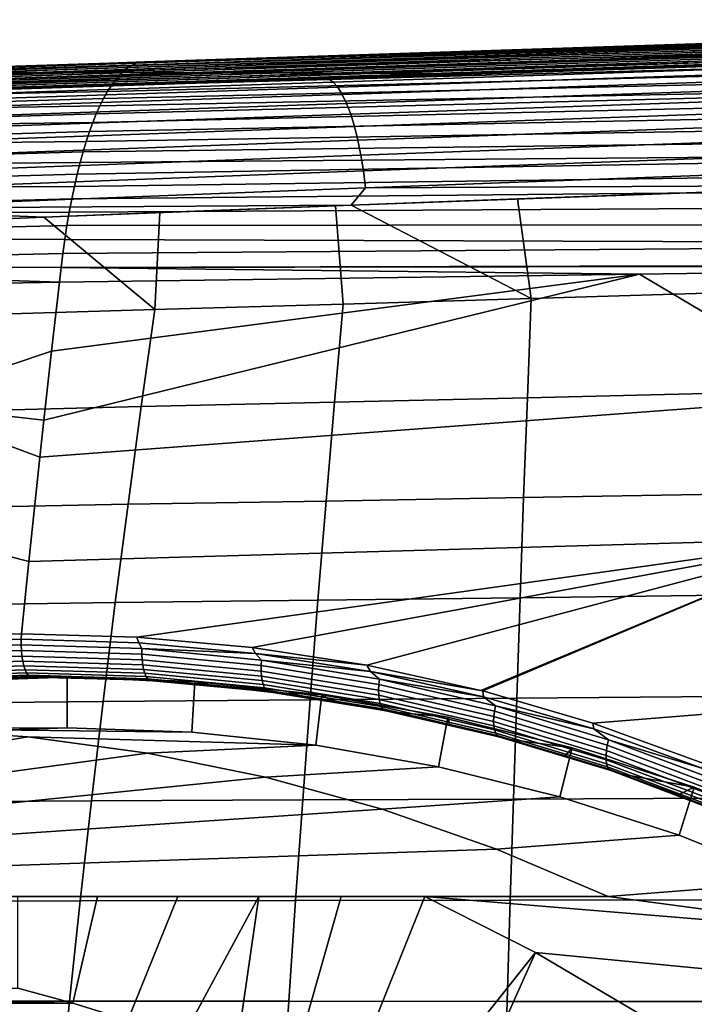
# Model space of a CAD drawing. Header units: metres. Extents: x -167 to 28, y -50 to 27.
# Tile 29 of 256: x -149.2 to -145.21, y 10.36 to 16.19. Entities that reach past the tile are written whole.
import ezdxf

# ---------------------------------------------------------------- set-up
doc = ezdxf.new("R2010")
doc.units = ezdxf.units.M
doc.layers.add('solid_12_065_011_XXX', color=7, linetype='CONTINUOUS')

msp = doc.modelspace()

# ---------------------------------------------------------------- linework, layer by layer
at = {"layer": 'solid_12_065_011_XXX'}
for points in [[(-140.833984, 16.138966, 109.016129), (-148.562134, 15.910479, 111.323936), (-148.537399, 15.925727, 111.412346), (-140.799576, 16.164822, 109.138725)], [(-140.799576, 16.164822, 109.138725), (-148.537399, 15.925727, 111.412346), (-148.512695, 15.93651, 111.500732), (-140.764908, 16.183367, 109.262543)], [(-140.764908, 16.183367, 109.262543), (-148.512695, 15.93651, 111.500732), (-148.488159, 15.942846, 111.588661), (-140.730072, 16.194468, 109.387184)], [(-148.488159, 15.942846, 111.588661), (-148.464096, 15.944789, 111.676048), (-141.572449, 16.169403, 109.756256), (-140.730072, 16.194468, 109.387184)], [(-141.572449, 16.169403, 109.756256), (-148.464096, 15.944789, 111.676048), (-143.348389, 16.102562, 111.08419)], [(-148.464096, 15.944789, 111.676048), (-150.332947, 15.8736, 113.150253), (-149.71019, 15.883651, 113.92746), (-143.348389, 16.102562, 111.08419)], [(-142.41777, 16.122667, 111.776253), (-149.71019, 15.883651, 113.92746), (-149.415955, 15.882935, 114.801804), (-142.145447, 16.121191, 112.662994)], [(-143.348389, 16.102562, 111.08419), (-149.71019, 15.883651, 113.92746), (-142.41777, 16.122667, 111.776253)], [(-142.145447, 16.121191, 112.662994), (-149.415955, 15.882935, 114.801804), (-149.121521, 15.882225, 115.676041), (-141.87294, 16.119719, 113.549644)], [(-141.87294, 16.119719, 113.549644), (-149.121521, 15.882225, 115.676041), (-148.82692, 15.881523, 116.550171), (-141.600235, 16.118252, 114.436195)], [(-141.600235, 16.118252, 114.436195), (-148.82692, 15.881523, 116.550171), (-148.532104, 15.880829, 117.424194), (-141.327362, 16.116787, 115.322655)], [(-140.90152, 16.065847, 108.776192), (-148.63559, 15.8382, 111.062096), (-148.611359, 15.866639, 111.148384), (-140.867996, 16.105928, 108.895149)], [(-140.867996, 16.105928, 108.895149), (-148.611359, 15.866639, 111.148384), (-148.586838, 15.890758, 111.235779)], [(-140.867996, 16.105928, 108.895149), (-148.586838, 15.890758, 111.235779), (-148.562134, 15.910479, 111.323936), (-140.833984, 16.138966, 109.016129)], [(-141.327362, 16.116787, 115.322655), (-148.532104, 15.880829, 117.424194), (-148.237869, 15.880117, 118.29834), (-141.054993, 16.115303, 116.209221)], [(-141.054993, 16.115303, 116.209221), (-148.237869, 15.880117, 118.29834), (-147.943848, 15.879401, 119.172501), (-140.782822, 16.113813, 117.095795)], [(-140.782822, 16.113813, 117.095795), (-147.943848, 15.879401, 119.172501), (-147.649628, 15.878692, 120.046547), (-140.510452, 16.112328, 117.982269)], [(-140.510452, 16.112328, 117.982269), (-147.649628, 15.878692, 120.046547), (-147.355209, 15.877991, 120.920486), (-140.237885, 16.110846, 118.868637)], [(-140.237885, 16.110846, 118.868637), (-147.355209, 15.877991, 120.920486), (-147.060593, 15.877298, 121.794319), (-139.965118, 16.109369, 119.754913)], [(-139.965118, 16.109369, 119.754913), (-147.060593, 15.877298, 121.794319), (-146.765778, 15.876613, 122.668045), (-139.692154, 16.107899, 120.641083)], [(-140.188477, 16.085388, 121.366035), (-139.692154, 16.107899, 120.641083), (-146.765778, 15.876613, 122.668045)], [(-140.934418, 16.018852, 108.659637), (-148.659454, 15.805562, 110.97728), (-148.63559, 15.8382, 111.062096), (-140.90152, 16.065847, 108.776192)], [(-144.258209, 15.952568, 122.509544), (-140.188477, 16.085388, 121.366035), (-146.765778, 15.876613, 122.668045)], [(-140.966614, 15.965076, 108.545891), (-148.682816, 15.768892, 110.894341), (-148.659454, 15.805562, 110.97728), (-140.934418, 16.018852, 108.659637)], [(-151.615982, 15.810611, 112.212982), (-151.566132, 15.83652, 112.3815), (-148.537399, 15.925727, 111.412346), (-148.562134, 15.910479, 111.323936)], [(-151.566132, 15.83652, 112.3815), (-151.505768, 15.845383, 112.548683), (-148.488159, 15.942846, 111.588661), (-148.512695, 15.93651, 111.500732)], [(-151.566132, 15.83652, 112.3815), (-148.512695, 15.93651, 111.500732), (-148.537399, 15.925727, 111.412346)], [(-148.488159, 15.942846, 111.588661), (-151.505768, 15.845383, 112.548683), (-151.255875, 15.85357, 112.475098)], [(-148.488159, 15.942846, 111.588661), (-151.255875, 15.85357, 112.475098), (-150.332947, 15.8736, 113.150253), (-148.464096, 15.944789, 111.676048)], [(-140.997971, 15.904655, 108.435349), (-148.705612, 15.728335, 110.81353), (-148.682816, 15.768892, 110.894341), (-140.966614, 15.965076, 108.545891)], [(-147.458115, 15.848232, 123.399513), (-144.258209, 15.952568, 122.509544), (-146.765778, 15.876613, 122.668045)], [(-144.229935, 15.946314, 122.609451), (-144.258209, 15.952568, 122.509544), (-147.458115, 15.848232, 123.399513), (-147.374374, 15.843615, 123.485542)], [(-147.346283, 15.824944, 123.585365), (-144.201675, 15.928127, 122.707893), (-144.229935, 15.946314, 122.609451), (-147.374374, 15.843615, 123.485542)], [(-147.318604, 15.794289, 123.682289), (-144.173828, 15.898252, 122.803558), (-144.201675, 15.928127, 122.707893), (-147.346283, 15.824944, 123.585365)], [(-149.415955, 15.882935, 114.801804), (-156.669785, 15.644964, 116.958778), (-156.356293, 15.644938, 117.820175), (-149.121521, 15.882225, 115.676041)], [(-149.121521, 15.882225, 115.676041), (-156.356293, 15.644938, 117.820175), (-156.044388, 15.644916, 118.677208), (-148.82692, 15.881523, 116.550171)], [(-148.82692, 15.881523, 116.550171), (-156.044388, 15.644916, 118.677208), (-155.734085, 15.644898, 119.529793), (-148.532104, 15.880829, 117.424194)], [(-148.532104, 15.880829, 117.424194), (-155.734085, 15.644898, 119.529793), (-155.624268, 15.644894, 119.831551), (-148.237869, 15.880117, 118.29834)], [(-155.624268, 15.644894, 119.831551), (-155.41925, 15.644886, 120.394844), (-148.237869, 15.880117, 118.29834)], [(-148.237869, 15.880117, 118.29834), (-155.41925, 15.644886, 120.394844), (-155.102585, 15.644877, 121.264908), (-147.943848, 15.879401, 119.172501)], [(-147.943848, 15.879401, 119.172501), (-155.102585, 15.644877, 121.264908), (-154.787384, 15.644874, 122.130943), (-147.649628, 15.878692, 120.046547)], [(-147.649628, 15.878692, 120.046547), (-154.787384, 15.644874, 122.130943), (-154.473679, 15.644875, 122.992805), (-147.355209, 15.877991, 120.920486)], [(-147.355209, 15.877991, 120.920486), (-154.473679, 15.644875, 122.992805), (-154.161514, 15.644878, 123.850456), (-147.060593, 15.877298, 121.794319)], [(-147.060593, 15.877298, 121.794319), (-154.161514, 15.644878, 123.850456), (-153.850861, 15.644887, 124.703918), (-146.765778, 15.876613, 122.668045)], [(-147.458115, 15.848232, 123.399513), (-146.765778, 15.876613, 122.668045), (-153.850861, 15.644887, 124.703918)], [(-151.664963, 15.767898, 112.047607), (-151.615982, 15.810611, 112.212982), (-148.586838, 15.890758, 111.235779), (-148.611359, 15.866639, 111.148384)], [(-151.664963, 15.767898, 112.047607), (-148.611359, 15.866639, 111.148384), (-148.63559, 15.8382, 111.062096)], [(-151.615982, 15.810611, 112.212982), (-148.562134, 15.910479, 111.323936), (-148.586838, 15.890758, 111.235779)], [(-141.028381, 15.837719, 108.3284), (-148.727737, 15.684137, 110.735245), (-148.705612, 15.728335, 110.81353), (-140.997971, 15.904655, 108.435349)], [(-147.291702, 15.752069, 123.775002), (-144.146744, 15.857084, 122.895172), (-144.173828, 15.898252, 122.803558), (-147.318604, 15.794289, 123.682289)], [(-149.211975, 15.791135, 123.879089), (-147.458115, 15.848232, 123.399513), (-153.850861, 15.644887, 124.703918)], [(-151.712631, 15.708959, 111.886894), (-151.664963, 15.767898, 112.047607), (-148.63559, 15.8382, 111.062096), (-148.659454, 15.805562, 110.97728)], [(-147.374374, 15.843615, 123.485542), (-147.458115, 15.848232, 123.399513), (-149.211975, 15.791135, 123.879089), (-150.529526, 15.740702, 124.345924)], [(-147.374374, 15.843615, 123.485542), (-150.529526, 15.740702, 124.345924), (-150.501572, 15.721353, 124.447624), (-147.346283, 15.824944, 123.585365)], [(-147.346283, 15.824944, 123.585365), (-150.501572, 15.721353, 124.447624), (-150.47403, 15.689603, 124.546272), (-147.318604, 15.794289, 123.682289)], [(-141.057739, 15.764402, 108.225456), (-148.769684, 15.585581, 110.58709), (-148.749115, 15.636459, 110.659653), (-141.028381, 15.837719, 108.3284)], [(-141.028381, 15.837719, 108.3284), (-148.749115, 15.636459, 110.659653), (-148.727737, 15.684137, 110.735245)], [(-147.265961, 15.698862, 123.862228), (-144.120804, 15.805176, 122.981499), (-144.146744, 15.857084, 122.895172), (-147.291702, 15.752069, 123.775002)], [(-151.758545, 15.634368, 111.732384), (-151.712631, 15.708959, 111.886894), (-148.682816, 15.768892, 110.894341), (-148.705612, 15.728335, 110.81353)], [(-151.712631, 15.708959, 111.886894), (-148.659454, 15.805562, 110.97728), (-148.682816, 15.768892, 110.894341)], [(-147.318604, 15.794289, 123.682289), (-150.47403, 15.689603, 124.546272), (-150.447296, 15.645904, 124.640472), (-147.291702, 15.752069, 123.775002)], [(-147.291702, 15.752069, 123.775002), (-150.447296, 15.645904, 124.640472), (-150.421753, 15.590876, 124.728889), (-147.265961, 15.698862, 123.862228)], [(-141.085938, 15.684904, 108.126846), (-148.78952, 15.531386, 110.517288), (-148.769684, 15.585581, 110.58709), (-141.057739, 15.764402, 108.225456)], [(-147.24173, 15.6354, 123.942764), (-144.096329, 15.74322, 123.061386), (-144.120804, 15.805176, 122.981499), (-147.265961, 15.698862, 123.862228)], [(-151.758545, 15.634368, 111.732384), (-148.705612, 15.728335, 110.81353), (-148.727737, 15.684137, 110.735245)], [(-147.265961, 15.698862, 123.862228), (-150.421753, 15.590876, 124.728889), (-150.397751, 15.525299, 124.810272), (-147.24173, 15.6354, 123.942764)], [(-147.219315, 15.56255, 124.015511), (-144.073669, 15.672045, 123.133781), (-144.096329, 15.74322, 123.061386), (-147.24173, 15.6354, 123.942764)], [(-151.802216, 15.544701, 111.585587), (-151.758545, 15.634368, 111.732384), (-148.727737, 15.684137, 110.735245), (-148.749115, 15.636459, 110.659653)], [(-151.802216, 15.544701, 111.585587), (-148.749115, 15.636459, 110.659653), (-148.769684, 15.585581, 110.58709)], [(-147.24173, 15.6354, 123.942764), (-150.397751, 15.525299, 124.810272), (-150.375641, 15.450107, 124.883446), (-147.219315, 15.56255, 124.015511)], [(-141.112915, 15.59955, 108.03286), (-148.808624, 15.473866, 110.450104), (-148.78952, 15.531386, 110.517288), (-141.085938, 15.684904, 108.126846)], [(-147.199066, 15.481311, 124.079475), (-144.053131, 15.5926, 123.197708), (-144.073669, 15.672045, 123.133781), (-147.219315, 15.56255, 124.015511)], [(-151.843231, 15.440535, 111.448044), (-151.802216, 15.544701, 111.585587), (-148.769684, 15.585581, 110.58709), (-148.78952, 15.531386, 110.517288)], [(-141.13858, 15.508686, 107.943726), (-148.827164, 15.41266, 110.385124), (-148.808624, 15.473866, 110.450104), (-141.112915, 15.59955, 108.03286)], [(-147.181229, 15.392797, 124.133781), (-144.034958, 15.505948, 123.252312), (-144.053131, 15.5926, 123.197708), (-147.199066, 15.481311, 124.079475)], [(-151.843231, 15.440535, 111.448044), (-148.78952, 15.531386, 110.517288), (-148.808624, 15.473866, 110.450104)], [(-147.219315, 15.56255, 124.015511), (-150.375641, 15.450107, 124.883446), (-150.355743, 15.366364, 124.947395), (-147.199066, 15.481311, 124.079475)], [(-151.881149, 15.322574, 111.321167), (-151.843231, 15.440535, 111.448044), (-148.808624, 15.473866, 110.450104), (-148.827164, 15.41266, 110.385124)], [(-147.199066, 15.481311, 124.079475), (-150.355743, 15.366364, 124.947395), (-150.338318, 15.27526, 125.001198), (-147.181229, 15.392797, 124.133781)], [(-141.162872, 15.412656, 107.859703), (-148.845108, 15.347708, 110.32238), (-148.827164, 15.41266, 110.385124), (-141.13858, 15.508686, 107.943726)], [(-147.166061, 15.298223, 124.177681), (-144.019409, 15.413245, 123.29686), (-144.034958, 15.505948, 123.252312), (-147.181229, 15.392797, 124.133781)], [(-151.881149, 15.322574, 111.321167), (-148.827164, 15.41266, 110.385124), (-148.845108, 15.347708, 110.32238)], [(-141.185715, 15.311803, 107.781052), (-148.878876, 15.207296, 110.204742), (-148.862366, 15.279188, 110.262161), (-141.162872, 15.412656, 107.859703)], [(-141.162872, 15.412656, 107.859703), (-148.862366, 15.279188, 110.262161), (-148.845108, 15.347708, 110.32238)], [(-147.153778, 15.198881, 124.210564), (-144.006714, 15.31573, 123.330765), (-144.019409, 15.413245, 123.29686), (-147.166061, 15.298223, 124.177681)], [(-151.915665, 15.192099, 111.205933), (-151.881149, 15.322574, 111.321167), (-148.845108, 15.347708, 110.32238), (-148.862366, 15.279188, 110.262161)], [(-147.181229, 15.392797, 124.133781), (-150.338318, 15.27526, 125.001198), (-150.323639, 15.178089, 125.044098), (-147.166061, 15.298223, 124.177681)], [(-147.166061, 15.298223, 124.177681), (-150.323639, 15.178089, 125.044098), (-150.31189, 15.07623, 125.075485), (-147.153778, 15.198881, 124.210564)], [(-141.207031, 15.206472, 107.708008), (-148.894531, 15.132357, 110.150452), (-148.878876, 15.207296, 110.204742), (-141.185715, 15.311803, 107.781052)], [(-147.153778, 15.198881, 124.210564), (-143.997009, 15.214705, 123.353569), (-144.006714, 15.31573, 123.330765)], [(-151.915665, 15.192099, 111.205933), (-148.862366, 15.279188, 110.262161), (-148.878876, 15.207296, 110.204742)], [(-151.946548, 15.050547, 111.10321), (-151.915665, 15.192099, 111.205933), (-148.878876, 15.207296, 110.204742), (-148.894531, 15.132357, 110.150452)], [(-147.153778, 15.198881, 124.210564), (-150.31189, 15.07623, 125.075485), (-147.238663, 15.095499, 124.257263)], [(-141.226746, 15.097008, 107.640839), (-148.909241, 15.054782, 110.099632), (-148.894531, 15.132357, 110.150452), (-141.207031, 15.206472, 107.708008)], [(-147.238663, 15.095499, 124.257263), (-145.142487, 15.17353, 123.674919), (-143.997009, 15.214705, 123.353569)], [(-147.153778, 15.198881, 124.210564), (-147.238663, 15.095499, 124.257263), (-143.997009, 15.214705, 123.353569)], [(-147.238663, 15.095499, 124.257263), (-146.254501, 15.132601, 123.984802), (-145.142487, 15.17353, 123.674919)], [(-146.172989, 14.543043, 124.066429), (-145.063736, 14.577196, 123.761597), (-145.142487, 15.17353, 123.674919), (-146.254501, 15.132601, 123.984802)], [(-151.946548, 15.050547, 111.10321), (-148.894531, 15.132357, 110.150452), (-148.909241, 15.054782, 110.099632)], [(-147.238663, 15.095499, 124.257263), (-146.172989, 14.543043, 124.066429), (-146.254501, 15.132601, 123.984802)], [(-151.973511, 14.899355, 111.013847), (-151.946548, 15.050547, 111.10321), (-148.909241, 15.054782, 110.099632), (-148.922928, 14.974947, 110.052528)], [(-150.31189, 15.07623, 125.075485), (-149.059586, 15.02405, 124.756783), (-147.238663, 15.095499, 124.257263)], [(-149.430618, 15.00902, 124.857788), (-149.059586, 15.02405, 124.756783), (-150.31189, 15.07623, 125.075485)], [(-147.33194, 15.091936, 124.283005), (-147.238663, 15.095499, 124.257263), (-149.059586, 15.02405, 124.756783)], [(-149.059586, 15.02405, 124.756783), (-148.372284, 15.051492, 124.56897), (-147.33194, 15.091936, 124.283005)], [(-148.402039, 14.478095, 124.66922), (-148.372284, 15.051492, 124.56897), (-149.059586, 15.02405, 124.756783)], [(-141.244797, 14.983753, 107.579788), (-148.922928, 14.974947, 110.052528), (-148.909241, 15.054782, 110.099632), (-141.226746, 15.097008, 107.640839)], [(-148.402039, 14.478095, 124.66922), (-147.285767, 14.510007, 124.368996), (-147.33194, 15.091936, 124.283005), (-148.372284, 15.051492, 124.56897)], [(-147.238663, 15.095499, 124.257263), (-147.33194, 15.091936, 124.283005), (-147.285767, 14.510007, 124.368996), (-146.172989, 14.543043, 124.066429)], [(-149.059586, 15.02405, 124.756783), (-149.430618, 15.00902, 124.857788), (-149.522537, 14.443427, 124.967766), (-148.402039, 14.478095, 124.66922)], [(-151.973511, 14.899355, 111.013847), (-148.922928, 14.974947, 110.052528), (-148.935532, 14.893294, 110.009361)], [(-141.261093, 14.867053, 107.525101), (-148.935532, 14.893294, 110.009361), (-148.922928, 14.974947, 110.052528), (-141.244797, 14.983753, 107.579788)], [(-151.996323, 14.739963, 110.93869), (-151.973511, 14.899355, 111.013847), (-148.935532, 14.893294, 110.009361), (-148.947021, 14.810094, 109.970245)], [(-141.261093, 14.867053, 107.525101), (-148.947021, 14.810094, 109.970245), (-148.935532, 14.893294, 110.009361)], [(-148.947021, 14.810094, 109.970245), (-141.261093, 14.867053, 107.525101), (-141.280991, 14.746504, 107.4785), (-148.957352, 14.72576, 109.935295)], [(-151.996323, 14.739963, 110.93869), (-148.947021, 14.810094, 109.970245), (-148.957352, 14.72576, 109.935295)], [(-151.996323, 14.739963, 110.93869), (-148.966537, 14.64049, 109.904556), (-149.838699, 14.624257, 110.179596)], [(-151.996323, 14.739963, 110.93869), (-148.957352, 14.72576, 109.935295), (-148.966537, 14.64049, 109.904556)], [(-148.957352, 14.72576, 109.935295), (-145.531448, 14.687263, 108.821281), (-148.966537, 14.64049, 109.904556)], [(-148.957352, 14.72576, 109.935295), (-141.280991, 14.746504, 107.4785), (-142.033096, 14.735916, 107.716286)], [(-148.957352, 14.72576, 109.935295), (-142.033096, 14.735916, 107.716286), (-145.531448, 14.687263, 108.821281)], [(-145.531448, 14.687263, 108.821281), (-142.033096, 14.735916, 107.716286), (-144.30719, 13.960788, 108.153297)], [(-149.939713, 13.921543, 109.965157), (-149.838699, 14.624257, 110.179596), (-148.966537, 14.64049, 109.904556), (-149.013748, 14.231795, 109.77227)], [(-145.531448, 14.687263, 108.821281), (-144.30719, 13.960788, 108.153297), (-149.083511, 13.60289, 109.57682), (-149.059647, 13.821669, 109.643707)], [(-145.531448, 14.687263, 108.821281), (-149.059647, 13.821669, 109.643707), (-149.013748, 14.231795, 109.77227)], [(-145.531448, 14.687263, 108.821281), (-149.013748, 14.231795, 109.77227), (-148.966537, 14.64049, 109.904556)], [(-147.337509, 13.92791, 124.477142), (-146.195374, 13.95415, 124.171692), (-146.172989, 14.543043, 124.066429), (-147.285767, 14.510007, 124.368996)], [(-146.195374, 13.95415, 124.171692), (-145.056763, 13.981312, 123.86322), (-145.063736, 14.577196, 123.761597), (-146.172989, 14.543043, 124.066429)], [(-149.632843, 13.874451, 125.079323), (-148.483124, 13.902594, 124.77948), (-148.402039, 14.478095, 124.66922), (-149.522537, 14.443427, 124.967766)], [(-148.483124, 13.902594, 124.77948), (-147.337509, 13.92791, 124.477142), (-147.285767, 14.510007, 124.368996), (-148.402039, 14.478095, 124.66922)], [(-149.939713, 13.921543, 109.965157), (-149.013748, 14.231795, 109.77227), (-149.059647, 13.821669, 109.643707)], [(-149.083511, 13.60289, 109.57682), (-144.30719, 13.960788, 108.153297), (-144.309341, 13.122429, 107.855499), (-149.148773, 12.984161, 109.39402)], [(-147.387512, 13.34297, 124.581047), (-146.217117, 13.363093, 124.272751), (-146.195374, 13.95415, 124.171692), (-147.337509, 13.92791, 124.477142)], [(-146.217117, 13.363093, 124.272751), (-145.050217, 13.383965, 123.960686), (-145.056763, 13.981312, 123.86322), (-146.195374, 13.95415, 124.171692)], [(-149.939713, 13.921543, 109.965157), (-149.083511, 13.60289, 109.57682), (-149.148773, 12.984161, 109.39402), (-150.039627, 13.21772, 109.763573)], [(-149.939713, 13.921543, 109.965157), (-149.059647, 13.821669, 109.643707), (-149.083511, 13.60289, 109.57682)], [(-149.739227, 13.301347, 125.186623), (-148.561356, 13.323594, 124.885483), (-148.483124, 13.902594, 124.77948), (-149.632843, 13.874451, 125.079323)], [(-148.561356, 13.323594, 124.885483), (-147.387512, 13.34297, 124.581047), (-147.337509, 13.92791, 124.477142), (-148.483124, 13.902594, 124.77948)], [(-147.435699, 12.755305, 124.680672), (-146.238159, 12.769965, 124.369568), (-146.217117, 13.363093, 124.272751), (-147.387512, 13.34297, 124.581047)], [(-146.238159, 12.769965, 124.369568), (-145.044098, 12.785219, 124.05397), (-145.050217, 13.383965, 123.960686), (-146.217117, 13.363093, 124.272751)], [(-149.841568, 12.724281, 125.289619), (-148.636673, 12.741238, 124.987183), (-148.561356, 13.323594, 124.885483), (-149.739227, 13.301347, 125.186623)], [(-148.636673, 12.741238, 124.987183), (-147.435699, 12.755305, 124.680672), (-147.387512, 13.34297, 124.581047), (-148.561356, 13.323594, 124.885483)], [(-149.895172, 12.532572, 109.499062), (-150.039627, 13.21772, 109.763573), (-149.148773, 12.984161, 109.39402), (-149.191925, 12.556511, 109.273094)], [(-149.148773, 12.984161, 109.39402), (-144.309341, 13.122429, 107.855499), (-148.509872, 12.537352, 109.042839), (-149.191925, 12.556511, 109.273094)], [(-144.309341, 13.122429, 107.855499), (-147.82663, 12.475842, 108.798706), (-148.509872, 12.537352, 109.042839)], [(-144.309341, 13.122429, 107.855499), (-147.145889, 12.370853, 108.541451), (-147.82663, 12.475842, 108.798706)], [(-144.309341, 13.122429, 107.855499), (-146.47139, 12.221562, 108.272095), (-147.145889, 12.370853, 108.541451)], [(-144.309341, 13.122429, 107.855499), (-146.459686, 12.218559, 108.267288), (-146.47139, 12.221562, 108.272095)], [(-145.806641, 12.027857, 107.992012), (-146.459686, 12.218559, 108.267288), (-144.309341, 13.122429, 107.855499), (-141.827957, 12.346536, 106.775726)], [(-146.258469, 12.174852, 124.46212), (-145.038376, 12.185136, 124.143059), (-145.044098, 12.785219, 124.05397), (-146.238159, 12.769965, 124.369568)], [(-149.939804, 12.14342, 125.38826), (-148.709, 12.155665, 125.084534), (-148.636673, 12.741238, 124.987183), (-149.841568, 12.724281, 125.289619)], [(-148.709, 12.155665, 125.084534), (-147.48204, 12.16503, 124.77597), (-147.435699, 12.755305, 124.680672), (-148.636673, 12.741238, 124.987183)], [(-147.48204, 12.16503, 124.77597), (-146.258469, 12.174852, 124.46212), (-146.238159, 12.769965, 124.369568), (-147.435699, 12.755305, 124.680672)], [(-149.193939, 12.524509, 109.266747), (-149.941315, 12.497962, 109.506691), (-149.895172, 12.532572, 109.499062), (-149.191925, 12.556511, 109.273094)], [(-148.497116, 12.503843, 109.031174), (-149.193939, 12.524509, 109.266747), (-149.191925, 12.556511, 109.273094), (-148.509872, 12.537352, 109.042839)], [(-149.941315, 12.497962, 109.506691), (-149.193939, 12.524509, 109.266747), (-149.19429, 12.490693, 109.265488), (-149.939606, 12.464293, 109.504829)], [(-149.939606, 12.464293, 109.504829), (-149.19429, 12.490693, 109.265488), (-149.192841, 12.457142, 109.269669), (-149.936218, 12.43089, 109.5084)], [(-149.193939, 12.524509, 109.266747), (-148.497116, 12.503843, 109.031174), (-148.478638, 12.468801, 109.023392), (-149.19429, 12.490693, 109.265488)], [(-149.19429, 12.490693, 109.265488), (-148.478638, 12.468801, 109.023392), (-148.479034, 12.435311, 109.028244), (-149.192841, 12.457142, 109.269669)], [(-147.806503, 12.440093, 108.783928), (-148.497116, 12.503843, 109.031174), (-148.509872, 12.537352, 109.042839), (-147.82663, 12.475842, 108.798706)], [(-148.497116, 12.503843, 109.031174), (-147.806503, 12.440093, 108.783928), (-148.478638, 12.468801, 109.023392)], [(-149.936218, 12.43089, 109.5084), (-149.192841, 12.457142, 109.269669), (-149.189667, 12.424816, 109.27916), (-149.931229, 12.398706, 109.517303)], [(-149.931229, 12.398706, 109.517303), (-149.189667, 12.424816, 109.27916), (-149.18483, 12.394641, 109.293701), (-149.924789, 12.368658, 109.531296)], [(-149.192841, 12.457142, 109.269669), (-148.479034, 12.435311, 109.028244), (-148.477524, 12.40305, 109.038353), (-149.189667, 12.424816, 109.27916)], [(-149.189667, 12.424816, 109.27916), (-148.477524, 12.40305, 109.038353), (-148.474152, 12.372941, 109.053429), (-149.18483, 12.394641, 109.293701)], [(-148.478638, 12.468801, 109.023392), (-147.769669, 12.40134, 108.768944), (-147.771896, 12.368027, 108.77446), (-148.479034, 12.435311, 109.028244)], [(-148.479034, 12.435311, 109.028244), (-147.771896, 12.368027, 108.77446), (-147.772049, 12.335928, 108.785172), (-148.477524, 12.40305, 109.038353)], [(-147.806503, 12.440093, 108.783928), (-147.769669, 12.40134, 108.768944), (-148.478638, 12.468801, 109.023392)], [(-147.806503, 12.440093, 108.783928), (-147.82663, 12.475842, 108.798706), (-147.145889, 12.370853, 108.541451)], [(-147.806503, 12.440093, 108.783928), (-147.145889, 12.370853, 108.541451), (-147.125092, 12.33343, 108.525917)], [(-147.806503, 12.440093, 108.783928), (-147.125092, 12.33343, 108.525917), (-147.769669, 12.40134, 108.768944)], [(-149.924789, 12.368658, 109.531296), (-149.18483, 12.394641, 109.293701), (-149.178482, 12.367481, 109.312866), (-149.917084, 12.341602, 109.549965)], [(-149.917084, 12.341602, 109.549965), (-149.178482, 12.367481, 109.312866), (-149.170807, 12.344114, 109.336113), (-149.908325, 12.31831, 109.572784)], [(-149.18483, 12.394641, 109.293701), (-148.474152, 12.372941, 109.053429), (-148.469009, 12.345846, 109.073036), (-149.178482, 12.367481, 109.312866)], [(-149.178482, 12.367481, 109.312866), (-148.469009, 12.345846, 109.073036), (-148.462234, 12.322541, 109.096626), (-149.170807, 12.344114, 109.336113)], [(-148.477524, 12.40305, 109.038353), (-147.772049, 12.335928, 108.785172), (-147.770126, 12.305961, 108.800781), (-148.474152, 12.372941, 109.053429)], [(-148.474152, 12.372941, 109.053429), (-147.770126, 12.305961, 108.800781), (-147.766174, 12.278985, 108.820831), (-148.469009, 12.345846, 109.073036)], [(-147.771896, 12.368027, 108.77446), (-147.074692, 12.255474, 108.5093), (-147.076508, 12.223632, 108.520615), (-147.772049, 12.335928, 108.785172)], [(-147.769669, 12.40134, 108.768944), (-147.070648, 12.288499, 108.50312), (-147.074692, 12.255474, 108.5093), (-147.771896, 12.368027, 108.77446)], [(-147.125092, 12.33343, 108.525917), (-147.070648, 12.288499, 108.50312), (-147.769669, 12.40134, 108.768944)], [(-147.125092, 12.33343, 108.525917), (-147.145889, 12.370853, 108.541451), (-146.47139, 12.221562, 108.272095)], [(-149.908325, 12.31831, 109.572784), (-149.170807, 12.344114, 109.336113), (-149.162033, 12.32521, 109.36277), (-149.898773, 12.299445, 109.599106)], [(-149.898773, 12.299445, 109.599106), (-149.162033, 12.32521, 109.36277), (-149.152344, 12.311258, 109.392212), (-149.888687, 12.285545, 109.628174)], [(-149.888687, 12.285545, 109.628174), (-149.152344, 12.311258, 109.392212), (-149.142136, 12.302794, 109.423271), (-149.878372, 12.277006, 109.659172)], [(-149.170807, 12.344114, 109.336113), (-148.462234, 12.322541, 109.096626), (-148.454041, 12.303694, 109.123512), (-149.162033, 12.32521, 109.36277)], [(-149.162033, 12.32521, 109.36277), (-148.454041, 12.303694, 109.123512), (-148.444611, 12.289795, 109.153053), (-149.152344, 12.311258, 109.392212)], [(-149.152344, 12.311258, 109.392212), (-148.444611, 12.289795, 109.153053), (-148.434326, 12.281372, 109.18409), (-149.142136, 12.302794, 109.423271)], [(-148.469009, 12.345846, 109.073036), (-147.766174, 12.278985, 108.820831), (-147.760315, 12.255773, 108.844742), (-148.462234, 12.322541, 109.096626)], [(-148.462234, 12.322541, 109.096626), (-147.760315, 12.255773, 108.844742), (-147.752716, 12.236988, 108.871849), (-148.454041, 12.303694, 109.123512)], [(-147.772049, 12.335928, 108.785172), (-147.076508, 12.223632, 108.520615), (-147.076019, 12.193884, 108.536743), (-147.770126, 12.305961, 108.800781)], [(-146.455719, 12.184125, 108.258133), (-147.125092, 12.33343, 108.525917), (-146.47139, 12.221562, 108.272095), (-146.459686, 12.218559, 108.267288)], [(-147.125092, 12.33343, 108.525917), (-146.455719, 12.184125, 108.258133), (-147.070648, 12.288499, 108.50312)], [(-145.154968, 11.790005, 107.70285), (-145.806641, 12.027857, 107.992012), (-141.827957, 12.346536, 106.775726)], [(-149.878372, 12.277006, 109.659172), (-149.142136, 12.302794, 109.423271), (-149.131653, 12.299977, 109.455208), (-149.855133, 12.275058, 109.687103)], [(-149.855133, 12.275058, 109.687103), (-149.131653, 12.299977, 109.455208), (-148.92131, 12.3, 109.963684), (-149.677597, 12.273643, 110.238945)], [(-148.92131, 12, 109.963684), (-149.658798, 11.974307, 110.232101), (-149.677597, 12.273643, 110.238945), (-148.92131, 12.3, 109.963684)], [(-149.142136, 12.302794, 109.423271), (-148.434326, 12.281372, 109.18409), (-149.131653, 12.299977, 109.455208)], [(-149.131653, 12.299977, 109.455208), (-148.772308, 12.294881, 109.335602), (-148.92131, 12.3, 109.963684)], [(-148.434326, 12.281372, 109.18409), (-148.772308, 12.294881, 109.335602), (-149.131653, 12.299977, 109.455208)], [(-148.772308, 12.294881, 109.335602), (-148.414276, 12.278121, 109.212692), (-148.165024, 12.273643, 109.688416), (-148.92131, 12.3, 109.963684)], [(-148.183823, 11.974307, 109.695259), (-148.92131, 12, 109.963684), (-148.92131, 12.3, 109.963684), (-148.165024, 12.273643, 109.688416)], [(-148.434326, 12.281372, 109.18409), (-148.414276, 12.278121, 109.212692), (-148.772308, 12.294881, 109.335602)], [(-148.454041, 12.303694, 109.123512), (-147.752716, 12.236988, 108.871849), (-147.74353, 12.223124, 108.901482), (-148.444611, 12.289795, 109.153053)], [(-148.444611, 12.289795, 109.153053), (-147.74353, 12.223124, 108.901482), (-147.733154, 12.2147, 108.932495), (-148.434326, 12.281372, 109.18409)], [(-148.434326, 12.281372, 109.18409), (-147.733154, 12.2147, 108.932495), (-148.414276, 12.278121, 109.212692)], [(-148.414276, 12.278121, 109.212692), (-148.057877, 12.24969, 109.086578), (-148.165024, 12.273643, 109.688416)], [(-147.733154, 12.2147, 108.932495), (-148.057877, 12.24969, 109.086578), (-148.414276, 12.278121, 109.212692)], [(-148.183823, 11.974307, 109.695259), (-148.165024, 12.273643, 109.688416), (-147.412918, 12.19481, 109.414673), (-147.449448, 11.897335, 109.427963)], [(-148.057877, 12.24969, 109.086578), (-147.703415, 12.209583, 108.957321), (-147.412918, 12.19481, 109.414673), (-148.165024, 12.273643, 109.688416)], [(-147.733154, 12.2147, 108.932495), (-147.703415, 12.209583, 108.957321), (-148.057877, 12.24969, 109.086578)], [(-147.770126, 12.305961, 108.800781), (-147.076019, 12.193884, 108.536743), (-147.073273, 12.167082, 108.55722), (-147.766174, 12.278985, 108.820831)], [(-147.766174, 12.278985, 108.820831), (-147.073273, 12.167082, 108.55722), (-147.068314, 12.143992, 108.581459), (-147.760315, 12.255773, 108.844742)], [(-147.760315, 12.255773, 108.844742), (-147.068314, 12.143992, 108.581459), (-147.061295, 12.125278, 108.608772), (-147.752716, 12.236988, 108.871849)], [(-147.074692, 12.255474, 108.5093), (-146.390457, 12.09798, 108.233879), (-146.393906, 12.066491, 108.245789), (-147.076508, 12.223632, 108.520615)], [(-147.070648, 12.288499, 108.50312), (-146.384598, 12.130603, 108.227051), (-146.390457, 12.09798, 108.233879), (-147.074692, 12.255474, 108.5093)], [(-146.455719, 12.184125, 108.258133), (-146.384598, 12.130603, 108.227051), (-147.070648, 12.288499, 108.50312)], [(-147.752716, 12.236988, 108.871849), (-147.061295, 12.125278, 108.608772), (-147.052368, 12.111429, 108.638481), (-147.74353, 12.223124, 108.901482)], [(-147.74353, 12.223124, 108.901482), (-147.052368, 12.111429, 108.638481), (-147.041916, 12.102962, 108.669464), (-147.733154, 12.2147, 108.932495)], [(-147.733154, 12.2147, 108.932495), (-147.041916, 12.102962, 108.669464), (-147.703415, 12.209583, 108.957321)], [(-147.703415, 12.209583, 108.957321), (-147.351181, 12.157804, 108.825005), (-147.412918, 12.19481, 109.414673)], [(-147.041916, 12.102962, 108.669464), (-147.351181, 12.157804, 108.825005), (-147.703415, 12.209583, 108.957321)], [(-147.449448, 11.897335, 109.427963), (-147.412918, 12.19481, 109.414673), (-146.666504, 12.063676, 109.142998), (-146.72139, 11.769419, 109.162979)], [(-147.351181, 12.157804, 108.825005), (-147.001541, 12.094364, 108.689697), (-146.666504, 12.063676, 109.142998), (-147.412918, 12.19481, 109.414673)], [(-147.076508, 12.223632, 108.520615), (-146.393906, 12.066491, 108.245789), (-146.394867, 12.037039, 108.262428), (-147.076019, 12.193884, 108.536743)], [(-147.076019, 12.193884, 108.536743), (-146.394867, 12.037039, 108.262428), (-146.393295, 12.010467, 108.283325), (-147.073273, 12.167082, 108.55722)], [(-145.800644, 11.992902, 107.981911), (-146.455719, 12.184125, 108.258133), (-146.459686, 12.218559, 108.267288), (-145.806641, 12.027857, 107.992012)], [(-150.033829, 11.558929, 125.482475), (-148.778259, 11.567021, 125.177475), (-148.709, 12.155665, 125.084534), (-149.939804, 12.14342, 125.38826)], [(-148.778259, 11.567021, 125.177475), (-147.526459, 11.572264, 124.866913), (-147.48204, 12.16503, 124.77597), (-148.709, 12.155665, 125.084534)], [(-147.526459, 11.572264, 124.866913), (-146.278015, 11.577846, 124.550369), (-146.258469, 12.174852, 124.46212), (-147.48204, 12.16503, 124.77597)], [(-147.041916, 12.102962, 108.669464), (-147.001541, 12.094364, 108.689697), (-147.351181, 12.157804, 108.825005)], [(-147.073273, 12.167082, 108.55722), (-146.393295, 12.010467, 108.283325), (-146.389252, 11.987534, 108.307884), (-147.068314, 12.143992, 108.581459)], [(-147.068314, 12.143992, 108.581459), (-146.389252, 11.987534, 108.307884), (-146.382828, 11.968898, 108.335388), (-147.061295, 12.125278, 108.608772)], [(-146.455719, 12.184125, 108.258133), (-145.800644, 11.992902, 107.981911), (-146.384598, 12.130603, 108.227051)], [(-146.278015, 11.577846, 124.550369), (-145.033051, 11.583775, 124.227928), (-145.038376, 12.185136, 124.143059), (-146.258469, 12.174852, 124.46212)], [(-147.061295, 12.125278, 108.608772), (-146.382828, 11.968898, 108.335388), (-146.374207, 11.955051, 108.365181), (-147.052368, 12.111429, 108.638481)], [(-147.052368, 12.111429, 108.638481), (-146.374207, 11.955051, 108.365181), (-146.363678, 11.946502, 108.396118), (-147.041916, 12.102962, 108.669464)], [(-147.041916, 12.102962, 108.669464), (-146.363678, 11.946502, 108.396118), (-147.001541, 12.094364, 108.689697)], [(-147.001541, 12.094364, 108.689697), (-146.654724, 12.01927, 108.551529), (-146.666504, 12.063676, 109.142998)], [(-146.363678, 11.946502, 108.396118), (-146.654724, 12.01927, 108.551529), (-147.001541, 12.094364, 108.689697)], [(-146.390457, 12.09798, 108.233879), (-145.721588, 11.896361, 107.949669), (-145.726669, 11.865323, 107.962158), (-146.393906, 12.066491, 108.245789)], [(-146.384598, 12.130603, 108.227051), (-145.713943, 11.928471, 107.942184), (-145.721588, 11.896361, 107.949669), (-146.390457, 12.09798, 108.233879)], [(-145.800644, 11.992902, 107.981911), (-145.713943, 11.928471, 107.942184), (-146.384598, 12.130603, 108.227051)], [(-146.72139, 11.769419, 109.162979), (-146.666504, 12.063676, 109.142998), (-145.929413, 11.880773, 108.874725), (-146.002808, 11.591116, 108.901436)], [(-146.654724, 12.01927, 108.551529), (-146.311035, 11.932542, 108.410622), (-145.929413, 11.880773, 108.874725), (-146.666504, 12.063676, 109.142998)], [(-146.363678, 11.946502, 108.396118), (-146.311035, 11.932542, 108.410622), (-146.654724, 12.01927, 108.551529)], [(-146.393906, 12.066491, 108.245789), (-145.726669, 11.865323, 107.962158), (-145.729065, 11.836246, 107.979301), (-146.394867, 12.037039, 108.262428)], [(-146.394867, 12.037039, 108.262428), (-145.729065, 11.836246, 107.979301), (-145.728683, 11.809961, 108.000618), (-146.393295, 12.010467, 108.283325)], [(-145.161957, 11.76059, 107.698669), (-145.800644, 11.992902, 107.981911), (-145.806641, 12.027857, 107.992012), (-145.154968, 11.790005, 107.70285)], [(-149.154083, 11.946031, 106.000397), (-154.728928, 11, 108.029472), (-149.865707, 11.993999, 106.259407)], [(-151.290543, 11.946031, 106.778), (-149.658798, 11.974307, 110.232101), (-148.92131, 12, 109.963684), (-150.578918, 11.993999, 106.51899)], [(-150.578918, 11.993999, 106.51899), (-148.92131, 12, 109.963684), (-148.183823, 11.974307, 109.695259), (-149.865707, 11.993999, 106.259407)], [(-149.865707, 11.993999, 106.259407), (-148.183823, 11.974307, 109.695259), (-147.449448, 11.897335, 109.427963), (-149.154083, 11.946031, 106.000397)], [(-146.393295, 12.010467, 108.283325), (-145.728683, 11.809961, 108.000618), (-145.725555, 11.787222, 108.025482), (-146.389252, 11.987534, 108.307884)], [(-146.389252, 11.987534, 108.307884), (-145.725555, 11.787222, 108.025482), (-145.719772, 11.76868, 108.053192), (-146.382828, 11.968898, 108.335388)], [(-146.382828, 11.968898, 108.335388), (-145.719772, 11.76868, 108.053192), (-145.711441, 11.754825, 108.083061), (-146.374207, 11.955051, 108.365181)], [(-145.800644, 11.992902, 107.981911), (-145.161957, 11.76059, 107.698669), (-145.713943, 11.928471, 107.942184)], [(-148.446548, 11.85027, 105.742874), (-154.728928, 11, 108.029472), (-149.154083, 11.946031, 106.000397)], [(-148.446548, 11.85027, 105.742874), (-149.154083, 11.946031, 106.000397), (-147.449448, 11.897335, 109.427963)], [(-146.374207, 11.955051, 108.365181), (-145.711441, 11.754825, 108.083061), (-145.700912, 11.746161, 108.113968), (-146.363678, 11.946502, 108.396118)], [(-146.363678, 11.946502, 108.396118), (-145.700912, 11.746161, 108.113968), (-146.311035, 11.932542, 108.410622)], [(-146.311035, 11.932542, 108.410622), (-145.970703, 11.834188, 108.267151), (-145.929413, 11.880773, 108.874725)], [(-145.700912, 11.746161, 108.113968), (-145.970703, 11.834188, 108.267151), (-146.311035, 11.932542, 108.410622)], [(-145.713943, 11.928471, 107.942184), (-145.060974, 11.683005, 107.650093), (-145.070358, 11.651519, 107.658203), (-145.721588, 11.896361, 107.949669)], [(-145.161957, 11.76059, 107.698669), (-145.060974, 11.683005, 107.650093), (-145.713943, 11.928471, 107.942184)], [(-147.746338, 11.707152, 105.488022), (-154.728928, 11, 108.029472), (-148.446548, 11.85027, 105.742874)], [(-147.746338, 11.707152, 105.488022), (-148.446548, 11.85027, 105.742874), (-147.449448, 11.897335, 109.427963), (-146.72139, 11.769419, 109.162979)], [(-146.002808, 11.591116, 108.901436), (-145.929413, 11.880773, 108.874725), (-145.206177, 11.647292, 108.611488), (-145.296661, 11.363161, 108.644417)], [(-145.970703, 11.834188, 108.267151), (-145.633987, 11.724227, 108.121284), (-145.206177, 11.647292, 108.611488), (-145.929413, 11.880773, 108.874725)], [(-145.726669, 11.865323, 107.962158), (-145.077057, 11.621029, 107.671272), (-145.080872, 11.592406, 107.688919), (-145.729065, 11.836246, 107.979301)], [(-145.721588, 11.896361, 107.949669), (-145.070358, 11.651519, 107.658203), (-145.077057, 11.621029, 107.671272), (-145.726669, 11.865323, 107.962158)], [(-145.700912, 11.746161, 108.113968), (-145.633987, 11.724227, 108.121284), (-145.970703, 11.834188, 108.267151)], [(-145.729065, 11.836246, 107.979301), (-145.080872, 11.592406, 107.688919), (-145.081696, 11.566473, 107.710648), (-145.728683, 11.809961, 108.000618)], [(-145.728683, 11.809961, 108.000618), (-145.081696, 11.566473, 107.710648), (-145.079514, 11.54397, 107.735825), (-145.725555, 11.787222, 108.025482)], [(-145.725555, 11.787222, 108.025482), (-145.079514, 11.54397, 107.735825), (-145.074371, 11.525541, 107.763741), (-145.719772, 11.76868, 108.053192)], [(-147.055847, 11.517171, 105.236702), (-147.746338, 11.707152, 105.488022), (-146.72139, 11.769419, 109.162979), (-146.002808, 11.591116, 108.901436)], [(-145.719772, 11.76868, 108.053192), (-145.074371, 11.525541, 107.763741), (-145.066406, 11.511678, 107.793694), (-145.711441, 11.754825, 108.083061)], [(-145.711441, 11.754825, 108.083061), (-145.066406, 11.511678, 107.793694), (-145.055893, 11.502878, 107.824577), (-145.700912, 11.746161, 108.113968)], [(-145.700912, 11.746161, 108.113968), (-145.055893, 11.502878, 107.824577), (-145.633987, 11.724227, 108.121284)], [(-145.633987, 11.724227, 108.121284), (-145.301178, 11.602686, 107.973167), (-145.206177, 11.647292, 108.611488)], [(-145.055893, 11.502878, 107.824577), (-145.301178, 11.602686, 107.973167), (-145.633987, 11.724227, 108.121284)], [(-147.055847, 11.517171, 105.236702), (-154.728928, 11, 108.029472), (-147.746338, 11.707152, 105.488022)], [(-145.301178, 11.602686, 107.973167), (-144.972488, 11.469578, 107.822975), (-144.498413, 11.363818, 108.353874), (-145.206177, 11.647292, 108.611488)], [(-145.296661, 11.363161, 108.644417), (-145.206177, 11.647292, 108.611488), (-144.498413, 11.363818, 108.353874), (-144.606033, 11.086544, 108.393051)], [(-150.12355, 10.970974, 125.572212), (-148.844391, 10.975446, 125.265968), (-148.778259, 11.567021, 125.177475), (-150.033829, 11.558929, 125.482475)], [(-148.844391, 10.975446, 125.265968), (-147.568909, 10.977119, 124.953445), (-147.526459, 11.572264, 124.866913), (-148.778259, 11.567021, 125.177475)], [(-147.568909, 10.977119, 124.953445), (-146.296768, 10.979035, 124.634285), (-146.278015, 11.577846, 124.550369), (-147.526459, 11.572264, 124.866913)], [(-146.378082, 11.281137, 104.990013), (-147.055847, 11.517171, 105.236702), (-146.002808, 11.591116, 108.901436), (-145.296661, 11.363161, 108.644417)], [(-146.296768, 10.979035, 124.634285), (-145.028091, 10.981198, 124.308563), (-145.033051, 11.583775, 124.227928), (-146.278015, 11.577846, 124.550369)], [(-145.055893, 11.502878, 107.824577), (-144.972488, 11.469578, 107.822975), (-145.301178, 11.602686, 107.973167)], [(-146.378082, 11.281137, 104.990013), (-154.728928, 11, 108.029472), (-147.055847, 11.517171, 105.236702)], [(-145.715698, 11, 104.748932), (-146.378082, 11.281137, 104.990013), (-145.296661, 11.363161, 108.644417), (-144.606033, 11.086544, 108.393051)], [(-145.715698, 11, 104.748932), (-154.728928, 11, 108.029472), (-146.378082, 11.281137, 104.990013)], [(-145.715698, 11, 104.748932), (-144.606033, 11.086544, 108.393051), (-143.933929, 10.762477, 108.148422)], [(-155.394531, 11, 104.774902), (-155.815964, 11, 105.042831), (-154.728928, 11, 108.029472), (-145.715698, 11, 104.748932)], [(-154.972977, 11, 104.51841), (-155.394531, 11, 104.774902), (-145.715698, 11, 104.748932)], [(-154.550476, 11, 104.273117), (-154.972977, 11, 104.51841), (-145.715698, 11, 104.748932)], [(-154.126099, 11, 104.038757), (-154.550476, 11, 104.273117), (-145.715698, 11, 104.748932)], [(-153.699066, 11, 103.815201), (-154.126099, 11, 104.038757), (-145.715698, 11, 104.748932)], [(-153.268585, 11, 103.602318), (-153.699066, 11, 103.815201), (-145.715698, 11, 104.748932)], [(-152.834305, 11, 103.40023), (-153.268585, 11, 103.602318), (-145.715698, 11, 104.748932)], [(-152.396072, 11, 103.209114), (-152.834305, 11, 103.40023), (-145.715698, 11, 104.748932)], [(-151.953598, 11, 103.029007), (-152.396072, 11, 103.209114), (-145.715698, 11, 104.748932)], [(-151.953598, 11, 103.029007), (-145.715698, 11, 104.748932), (-151.506821, 11, 102.860031)], [(-151.055969, 11, 102.702301), (-151.506821, 11, 102.860031), (-145.715698, 11, 104.748932)], [(-150.601242, 11, 102.555847), (-151.055969, 11, 102.702301), (-145.715698, 11, 104.748932)], [(-150.142685, 11, 102.42057), (-150.601242, 11, 102.555847), (-145.715698, 11, 104.748932)], [(-150.208893, 10.379722, 125.65741), (-148.907303, 10.381081, 125.349953), (-148.844391, 10.975446, 125.265968), (-150.12355, 10.970974, 125.572212)], [(-149.680099, 11, 102.296219), (-150.142685, 11, 102.42057), (-145.715698, 11, 104.748932)], [(-149.213501, 11, 102.182587), (-149.680099, 11, 102.296219), (-145.715698, 11, 104.748932)], [(-149.213501, 11, 102.182587), (-148.742676, 11, 102.079353), (-148.887283, 10.368021, 101.752998), (-149.214355, 10.457138, 101.87204)], [(-148.742676, 11, 102.079353), (-149.213501, 11, 102.182587), (-145.715698, 11, 104.748932)], [(-148.907303, 10.381081, 125.349953), (-147.609344, 10.379715, 125.035538), (-147.568909, 10.977119, 124.953445), (-148.844391, 10.975446, 125.265968)], [(-148.742676, 11, 102.079353), (-148.266937, 11, 101.986092), (-148.563354, 10.267371, 101.635094), (-148.887283, 10.368021, 101.752998)], [(-148.266937, 11, 101.986092), (-148.742676, 11, 102.079353), (-145.715698, 11, 104.748932)], [(-148.266937, 11, 101.986092), (-147.785614, 11, 101.90242), (-148.242676, 10.155221, 101.518379), (-148.563354, 10.267371, 101.635094)], [(-147.785614, 11, 101.90242), (-148.266937, 11, 101.986092), (-145.715698, 11, 104.748932)], [(-147.785614, 11, 101.90242), (-147.925522, 10.031677, 101.402946), (-148.242676, 10.155221, 101.518379)], [(-147.785614, 11, 101.90242), (-147.297806, 11, 101.827934), (-147.612518, 9.896945, 101.289017), (-147.925522, 10.031677, 101.402946)], [(-147.297806, 11, 101.827934), (-147.785614, 11, 101.90242), (-145.715698, 11, 104.748932)], [(-147.297806, 11, 101.827934), (-146.80275, 11, 101.762291), (-147.304031, 9.751228, 101.176743), (-147.612518, 9.896945, 101.289017)], [(-147.609344, 10.379715, 125.035538), (-146.314697, 10.378509, 124.713844), (-146.296768, 10.979035, 124.634285), (-147.568909, 10.977119, 124.953445)], [(-147.000305, 9.594621, 101.066193), (-147.304031, 9.751228, 101.176743), (-146.80275, 11, 101.762291), (-146.146637, 10.668427, 101.523483)], [(-147.297806, 11, 101.827934), (-145.715698, 11, 104.748932), (-146.80275, 11, 101.762291)], [(-146.80275, 11, 101.762291), (-143.933929, 10.762477, 108.148422), (-143.283173, 10.392313, 107.911568), (-146.146637, 10.668427, 101.523483)], [(-146.80275, 11, 101.762291), (-145.715698, 11, 104.748932), (-143.933929, 10.762477, 108.148422)], [(-146.314697, 10.378509, 124.713844), (-145.023483, 10.377467, 124.384949), (-145.028091, 10.981198, 124.308563), (-146.296768, 10.979035, 124.634285)], [(-147.000305, 9.594621, 101.066193), (-146.146637, 10.668427, 101.523483), (-146.701492, 9.427197, 100.957428)], [(-146.408142, 9.249285, 100.850662), (-146.701492, 9.427197, 100.957428), (-146.146637, 10.668427, 101.523483), (-145.511917, 10.29258, 101.292465)], [(-146.146637, 10.668427, 101.523483), (-143.283173, 10.392313, 107.911568), (-142.656509, 9.977626, 107.683479), (-145.511917, 10.29258, 101.292465)], [(-148.887283, 10.368021, 101.752998), (-154.225098, 10.368021, 103.695801), (-153.898026, 10.457138, 103.576752)], [(-149.214355, 10.457138, 101.87204), (-148.887283, 10.368021, 101.752998), (-153.898026, 10.457138, 103.576752)], [(-148.563354, 10.267371, 101.635094), (-154.549026, 10.267371, 103.813698), (-154.225098, 10.368021, 103.695801)], [(-148.887283, 10.368021, 101.752998), (-148.563354, 10.267371, 101.635094), (-154.225098, 10.368021, 103.695801)], [(-150.289749, 9.785336, 125.738022), (-148.966949, 9.78407, 125.429382), (-148.907303, 10.381081, 125.349953), (-150.208893, 10.379722, 125.65741)], [(-148.966949, 9.78407, 125.429382), (-147.647705, 9.780167, 125.113144), (-147.609344, 10.379715, 125.035538), (-148.907303, 10.381081, 125.349953)], [(-147.647705, 9.780167, 125.113144), (-146.331741, 9.776357, 124.789009), (-146.314697, 10.378509, 124.713844), (-147.609344, 10.379715, 125.035538)], [(-146.331741, 9.776357, 124.789009), (-145.019211, 9.772643, 124.457062), (-145.023483, 10.377467, 124.384949), (-146.314697, 10.378509, 124.713844)]]:
    msp.add_3dface(points, dxfattribs=at)

doc.saveas('drawing.dxf')
